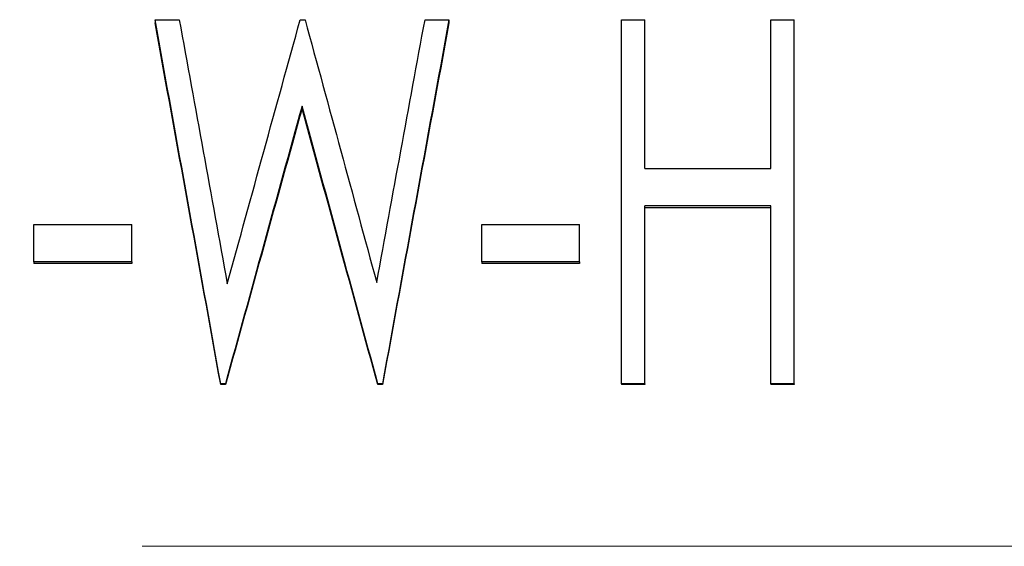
# Model space of a CAD drawing. Header units: millimetres. Extents: x 0 to 840, y 0 to 594.
# Tile 16 of 19: x 255 to 280, y 312 to 325. Entities that reach past the tile are written whole.
import ezdxf

# ---------------------------------------------------------------- set-up
doc = ezdxf.new("R2010")
doc.units = ezdxf.units.MM
doc.header["$LTSCALE"] = 2
doc.linetypes.add('CENTERX2', pattern=[20.32, 12.7, -2.54, 2.54, -2.54])

msp = doc.modelspace()

# ---------------------------------------------------------------- linework, layer by layer
at = {"color": 7, "linetype": 'Continuous', "lineweight": 25}
for p, q in [((258.815, 324.78), (258.815, 324.703)), ((258.815, 324.78), (259.414, 324.78)), ((262.406, 324.78), (262.524, 324.78)), ((265.491, 324.78), (266.084, 324.78)), ((266.084, 324.78), (266.084, 324.703)), ((270.353, 324.78), (270.93, 324.78)), ((270.353, 315.777), (270.353, 324.78)), ((270.93, 321.099), (270.93, 324.78)), ((274.046, 321.099), (274.046, 324.78)), ((274.046, 324.78), (274.623, 324.78)), ((274.623, 315.777), (274.623, 324.78)), ((262.45, 322.644), (262.45, 322.579)), ((270.93, 321.099), (274.046, 321.099)), ((274.046, 320.175), (270.93, 320.175)), ((270.93, 315.777), (270.93, 320.175)), ((274.046, 315.777), (274.046, 320.175)), ((274.046, 320.125), (270.93, 320.125)), ((255.815, 319.713), (258.238, 319.713)), ((255.815, 318.788), (255.815, 319.713)), ((258.238, 318.788), (258.238, 319.713)), ((266.892, 319.713), (269.315, 319.713)), ((266.892, 318.788), (266.892, 319.713)), ((269.315, 318.788), (269.315, 319.713)), ((258.238, 318.788), (255.815, 318.788)), ((255.815, 318.788), (255.815, 318.747)), ((258.238, 318.747), (255.815, 318.747)), ((258.238, 318.788), (258.238, 318.747)), ((269.315, 318.788), (266.892, 318.788)), ((266.892, 318.788), (266.892, 318.747)), ((269.315, 318.747), (266.892, 318.747)), ((269.315, 318.788), (269.315, 318.747)), ((260.439, 315.777), (260.439, 315.753)), ((260.557, 315.777), (260.439, 315.777)), ((260.557, 315.777), (260.557, 315.753)), ((264.323, 315.777), (264.323, 315.753)), ((264.438, 315.777), (264.323, 315.777)), ((264.438, 315.777), (264.438, 315.753)), ((270.93, 315.777), (270.353, 315.777)), ((270.353, 315.777), (270.353, 315.753)), ((270.93, 315.777), (270.93, 315.753)), ((274.623, 315.777), (274.046, 315.777)), ((274.046, 315.777), (274.046, 315.753)), ((274.623, 315.777), (274.623, 315.753)), ((260.557, 315.753), (260.439, 315.753)), ((264.438, 315.753), (264.323, 315.753)), ((270.93, 315.753), (270.353, 315.753)), ((274.623, 315.753), (274.046, 315.753))]:
    msp.add_line(p, q, dxfattribs=at)
at = {"color": 7, "linetype": 'CENTERX2', "lineweight": 18}
msp.add_line((405.815, 311.755), (72.815, 311.755), dxfattribs=at)
at = {"color": 7, "linetype": 'Continuous', "lineweight": 25}
for points in [[(260.439, 315.777), (259.898, 318.792), (259.356, 321.798), (258.815, 324.78)], [(259.414, 324.78), (259.81, 322.614), (260.207, 320.435), (260.603, 318.25)], [(260.603, 318.25), (261.204, 320.435), (261.805, 322.614), (262.406, 324.78)], [(262.524, 324.78), (263.114, 322.624), (263.705, 320.454), (264.296, 318.278)], [(264.296, 318.278), (264.694, 320.454), (265.093, 322.624), (265.491, 324.78)], [(266.084, 324.78), (265.536, 321.798), (264.987, 318.792), (264.438, 315.777)], [(260.439, 315.753), (259.898, 318.75), (259.356, 321.739), (258.815, 324.703)], [(266.084, 324.703), (265.536, 321.739), (264.987, 318.75), (264.438, 315.753)], [(262.45, 322.644), (261.819, 320.364), (261.188, 318.073), (260.557, 315.777)], [(264.323, 315.777), (263.698, 318.073), (263.074, 320.364), (262.45, 322.644)], [(262.45, 322.579), (261.819, 320.313), (261.188, 318.036), (260.557, 315.753)], [(264.323, 315.753), (263.698, 318.036), (263.074, 320.313), (262.45, 322.579)]]:
    msp.add_open_spline(points, degree=3, dxfattribs=at)

doc.saveas('drawing.dxf')
